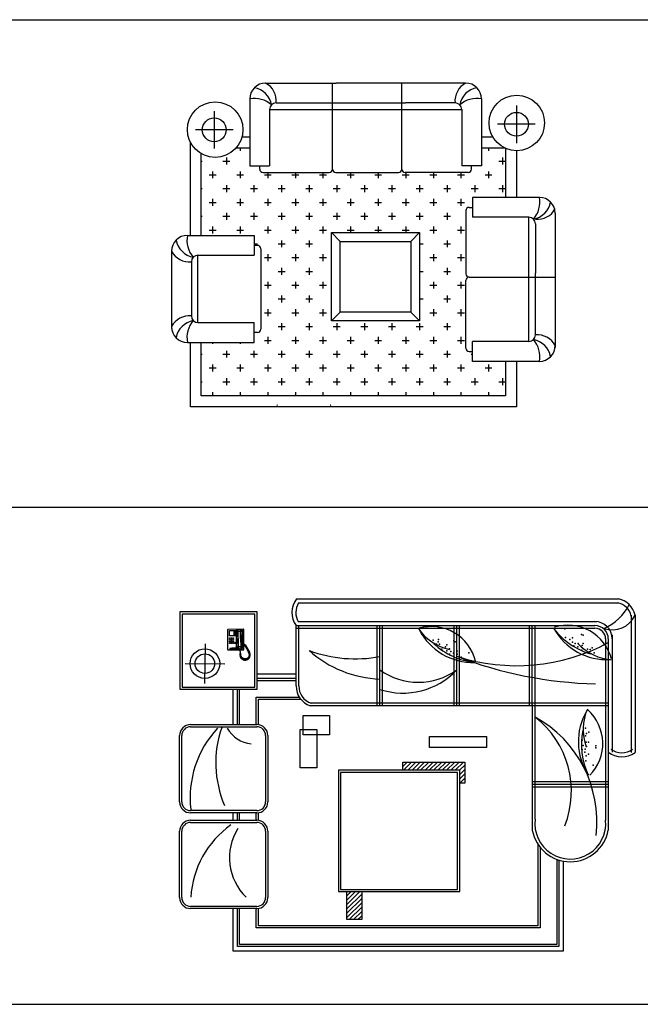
# Model space of a CAD drawing. Header units: millimetres. Extents: x -30782 to 40110, y 35885 to 73818.
# Tile 16 of 166: x -21709 to -16086, y 49873 to 58796. Entities that reach past the tile are written whole.
import ezdxf

# ---------------------------------------------------------------- set-up
doc = ezdxf.new("R2010")
doc.units = ezdxf.units.MM
doc.layers.add('L1', color=7, linetype='Continuous')

# ---------------------------------------------------------------- blocks, each defined once
blk = doc.blocks.new('A$C305E417A')
for p, q in [((852.9, 2935.4), (1492.5, 2935.4)), ((1458.1, 2155.4), (1458.1, 2935.4)), ((1458.1, 2155.4), (1458.1, 2935.4)), ((2664.9, 2935.4), (1492.5, 2935.4)), ((2086.5, 2155.4), (2086.5, 2935.4)), ((708.9, 2791.4), (708.9, 2186)), ((2808.9, 2791.4), (2808.9, 2186)), ((387.3, 2681.4), (387.3, 2341.4)), ((888.9, 2695.4), (2628.9, 2695.4)), ((888.9, 2695.4), (888.9, 2186)), ((948.9, 2755.4), (2120.9, 2755.4)), ((2568.9, 2755.4), (2120.9, 2755.4)), ((2628.9, 2695.4), (2628.9, 2186)), ((3125, 2731.9), (3125, 2391.9)), ((557.3, 2511.4), (217.3, 2511.4)), ((3295, 2561.9), (2955, 2561.9)), ((638.5, 2448.2), (708.9, 2448.2)), ((2808.9, 2448.2), (2910.3, 2448.2)), ((170.7, 1554.9), (170.7, 2400.8)), ((585.7, 2348.7), (708.9, 2348.7)), ((622.4, 2348.7), (622.4, 2322.3)), ((2808.9, 2348.7), (3025.4, 2348.7)), ((2872.4, 2348.7), (2872.4, 2322.3)), ((3025.4, 2348.7), (3025.4, 1899.5)), ((3125, 2322.2), (3125, 1899.5)), ((270.3, 1554.9), (270.3, 2295.3)), ((497.4, 2259.8), (497.4, 2197.3)), ((2997.4, 2259.8), (2997.4, 2197.3)), ((270.3, 2228.6), (278.6, 2228.6)), ((466.1, 2228.6), (528.6, 2228.6)), ((708.9, 2186), (888.9, 2186)), ((799.4, 2155.4), (799.4, 2186)), ((2808.9, 2186), (2628.9, 2186)), ((2718.4, 2155.4), (2718.4, 2186)), ((2966.1, 2228.6), (3025.4, 2228.6)), ((341.1, 2103.6), (403.6, 2103.6)), ((372.4, 2134.8), (372.4, 2072.3)), ((591.1, 2103.6), (653.6, 2103.6)), ((622.4, 2134.8), (622.4, 2072.3)), ((829.4, 2125.4), (1428.1, 2125.4)), ((841.1, 2103.6), (903.6, 2103.6)), ((872.4, 2125.4), (872.4, 2072.3)), ((1091.1, 2103.6), (1153.6, 2103.6)), ((1122.4, 2125.4), (1122.4, 2072.3)), ((1341.1, 2103.6), (1403.6, 2103.6)), ((1372.4, 2125.4), (1372.4, 2072.3)), ((1488.1, 2125.4), (2056.5, 2125.4)), ((1591.1, 2103.6), (1653.6, 2103.6)), ((1622.4, 2125.4), (1622.4, 2072.3)), ((1841.1, 2103.6), (1903.6, 2103.6)), ((1872.4, 2125.4), (1872.4, 2072.3)), ((2091.1, 2103.6), (2153.6, 2103.6)), ((2688.4, 2125.4), (2116.5, 2125.4)), ((2122.4, 2125.4), (2122.4, 2072.3)), ((2341.1, 2103.6), (2403.6, 2103.6)), ((2372.4, 2125.4), (2372.4, 2072.3)), ((2591.1, 2103.6), (2653.6, 2103.6)), ((2622.4, 2125.4), (2622.4, 2072.3)), ((2841.1, 2103.6), (2903.6, 2103.6)), ((2872.4, 2134.8), (2872.4, 2072.3)), ((270.3, 1978.6), (278.6, 1978.6)), ((466.1, 1978.6), (528.6, 1978.6)), ((497.4, 2009.8), (497.4, 1947.3)), ((716.1, 1978.6), (778.6, 1978.6)), ((747.4, 2009.8), (747.4, 1947.3)), ((966.1, 1978.6), (1028.6, 1978.6)), ((997.4, 2009.8), (997.4, 1947.3)), ((1216.1, 1978.6), (1278.6, 1978.6)), ((1247.4, 2009.8), (1247.4, 1947.3)), ((1466.1, 1978.6), (1528.6, 1978.6)), ((1497.4, 2009.8), (1497.4, 1947.3)), ((1716.1, 1978.6), (1778.6, 1978.6)), ((1747.4, 2009.8), (1747.4, 1947.3)), ((1966.1, 1978.6), (2028.6, 1978.6)), ((1997.4, 2009.8), (1997.4, 1947.3)), ((2216.1, 1978.6), (2278.6, 1978.6)), ((2247.4, 2009.8), (2247.4, 1947.3)), ((2466.1, 1978.6), (2528.6, 1978.6)), ((2497.4, 2009.8), (2497.4, 1947.3)), ((2716.1, 1978.6), (2778.6, 1978.6)), ((2747.4, 2009.8), (2747.4, 1947.3)), ((2966.1, 1978.6), (3025.4, 1978.6)), ((2997.4, 2009.8), (2997.4, 1947.3)), ((372.4, 1884.8), (372.4, 1822.3)), ((622.4, 1884.8), (622.4, 1822.3)), ((872.4, 1884.8), (872.4, 1822.3)), ((1122.4, 1884.8), (1122.4, 1822.3)), ((1372.4, 1884.8), (1372.4, 1822.3)), ((1622.4, 1884.8), (1622.4, 1822.3)), ((1872.4, 1884.8), (1872.4, 1822.3)), ((2122.4, 1884.8), (2122.4, 1822.3)), ((2372.4, 1884.8), (2372.4, 1822.3)), ((2622.4, 1884.8), (2622.4, 1822.3)), ((3333.1, 1899.5), (2727.7, 1899.5)), ((2727.7, 1899.5), (2727.7, 1719.5)), ((341.1, 1853.6), (403.6, 1853.6)), ((591.1, 1853.6), (653.6, 1853.6)), ((841.1, 1853.6), (903.6, 1853.6)), ((1091.1, 1853.6), (1153.6, 1853.6)), ((1341.1, 1853.6), (1403.6, 1853.6)), ((1591.1, 1853.6), (1653.6, 1853.6)), ((1841.1, 1853.6), (1903.6, 1853.6)), ((2091.1, 1853.6), (2153.6, 1853.6)), ((2341.1, 1853.6), (2403.6, 1853.6)), ((2591.1, 1853.6), (2653.6, 1853.6)), ((2697.1, 1809), (2727.7, 1809)), ((270.3, 1728.6), (278.6, 1728.6)), ((466.1, 1728.6), (528.6, 1728.6)), ((497.4, 1759.8), (497.4, 1697.3)), ((716.1, 1728.6), (778.6, 1728.6)), ((747.4, 1759.8), (747.4, 1697.3)), ((966.1, 1728.6), (1028.6, 1728.6)), ((997.4, 1759.8), (997.4, 1697.3)), ((1216.1, 1728.6), (1278.6, 1728.6)), ((1247.4, 1759.8), (1247.4, 1697.3)), ((1466.1, 1728.6), (1528.6, 1728.6)), ((1497.4, 1759.8), (1497.4, 1697.3)), ((1716.1, 1728.6), (1778.6, 1728.6)), ((1747.4, 1759.8), (1747.4, 1697.3)), ((1966.1, 1728.6), (2028.6, 1728.6)), ((1997.4, 1759.8), (1997.4, 1697.3)), ((2216.1, 1728.6), (2278.6, 1728.6)), ((2247.4, 1759.8), (2247.4, 1697.3)), ((2466.1, 1728.6), (2528.6, 1728.6)), ((2497.4, 1759.8), (2497.4, 1697.3)), ((2667.1, 1779), (2667.1, 1207.2)), ((3237.1, 1719.5), (2727.7, 1719.5)), ((3237.1, 593.3), (3237.1, 1719.5)), ((3477.1, 1755.5), (3477.1, 538.1)), ((372.4, 1634.8), (372.4, 1572.3)), ((622.4, 1634.8), (622.4, 1572.3)), ((872.4, 1634.8), (872.4, 1572.3)), ((1122.4, 1634.8), (1122.4, 1572.3)), ((1372.4, 1634.8), (1372.4, 1572.3)), ((1622.4, 1634.8), (1622.4, 1579.8)), ((1872.4, 1634.8), (1872.4, 1579.8)), ((2122.4, 1634.8), (2122.4, 1579.8)), ((2372.4, 1634.8), (2372.4, 1572.3)), ((2622.4, 1634.8), (2622.4, 1572.3)), ((3297.1, 1659.5), (3297.1, 1211.6)), ((144, 1554.9), (749.4, 1554.9)), ((341.1, 1603.6), (403.6, 1603.6)), ((591.1, 1603.6), (653.6, 1603.6)), ((749.4, 1554.9), (749.4, 1374.9)), ((841.1, 1603.6), (903.6, 1603.6)), ((1091.1, 1603.6), (1153.6, 1603.6)), ((1341.1, 1603.6), (1403.6, 1603.6)), ((1448.2, 779.8), (1448.2, 1579.8)), ((1448.2, 1579.8), (2248.2, 1579.8)), ((1528.2, 1499.8), (1448.2, 1579.8)), ((1591.1, 1603.6), (1653.6, 1603.6)), ((1841.1, 1603.6), (1903.6, 1603.6)), ((2091.1, 1603.6), (2153.6, 1603.6)), ((2168.2, 1499.8), (2248.2, 1579.8)), ((2248.2, 1579.8), (2248.2, 779.8)), ((2341.1, 1603.6), (2403.6, 1603.6)), ((2591.1, 1603.6), (2653.6, 1603.6)), ((749.4, 1478.6), (778.6, 1478.6)), ((780, 1464.4), (749.4, 1464.4)), ((810, 1434.4), (810, 705.3)), ((966.1, 1478.6), (1028.6, 1478.6)), ((997.4, 1509.8), (997.4, 1447.3)), ((1216.1, 1478.6), (1278.6, 1478.6)), ((1247.4, 1509.8), (1247.4, 1447.3)), ((1528.2, 859.8), (1528.2, 1499.8)), ((1528.2, 1499.8), (2168.2, 1499.8)), ((2168.2, 1499.8), (2168.2, 859.8)), ((2248.2, 1478.6), (2278.6, 1478.6)), ((2466.1, 1478.6), (2528.6, 1478.6)), ((2497.4, 1509.8), (2497.4, 1447.3)), ((0, 1410.9), (0, 709.7)), ((240, 764.8), (240, 1374.9)), ((240, 1374.9), (749.4, 1374.9)), ((841.1, 1353.6), (903.6, 1353.6)), ((872.4, 1384.8), (872.4, 1322.3)), ((1091.1, 1353.6), (1153.6, 1353.6)), ((1122.4, 1384.8), (1122.4, 1322.3)), ((1341.1, 1353.6), (1403.6, 1353.6)), ((1372.4, 1384.8), (1372.4, 1322.3)), ((2341.1, 1353.6), (2403.6, 1353.6)), ((2372.4, 1384.8), (2372.4, 1322.3)), ((2591.1, 1353.6), (2653.6, 1353.6)), ((2622.4, 1384.8), (2622.4, 1322.3)), ((180, 1314.9), (180, 824.8)), ((997.4, 1259.8), (997.4, 1197.3)), ((1247.4, 1259.8), (1247.4, 1197.3)), ((2497.4, 1259.8), (2497.4, 1197.3)), ((966.1, 1228.6), (1028.6, 1228.6)), ((1216.1, 1228.6), (1278.6, 1228.6)), ((2248.2, 1228.6), (2278.6, 1228.6)), ((2466.1, 1228.6), (2528.6, 1228.6)), ((2697.1, 1177.2), (3477.1, 1177.2)), ((3297.1, 653.3), (3297.1, 1211.6)), ((841.1, 1103.6), (903.6, 1103.6)), ((872.4, 1134.8), (872.4, 1072.3)), ((1091.1, 1103.6), (1153.6, 1103.6)), ((1122.4, 1134.8), (1122.4, 1072.3)), ((1341.1, 1103.6), (1403.6, 1103.6)), ((1372.4, 1134.8), (1372.4, 1072.3)), ((2341.1, 1103.6), (2403.6, 1103.6)), ((2372.4, 1134.8), (2372.4, 1072.3)), ((2591.1, 1103.6), (2653.6, 1103.6)), ((2622.4, 1134.8), (2622.4, 1072.3)), ((2667.1, 533.8), (2667.1, 1147.2)), ((997.4, 1009.8), (997.4, 947.3)), ((1247.4, 1009.8), (1247.4, 947.3)), ((2497.4, 1009.8), (2497.4, 947.3)), ((966.1, 978.6), (1028.6, 978.6)), ((1216.1, 978.6), (1278.6, 978.6)), ((2248.2, 978.6), (2278.6, 978.6)), ((2466.1, 978.6), (2528.6, 978.6)), ((841.1, 853.6), (903.6, 853.6)), ((872.4, 884.8), (872.4, 822.3)), ((1091.1, 853.6), (1153.6, 853.6)), ((1122.4, 884.8), (1122.4, 822.3)), ((1341.1, 853.6), (1403.6, 853.6)), ((1372.4, 884.8), (1372.4, 822.3)), ((1528.2, 859.8), (1448.2, 779.8)), ((2168.2, 859.8), (1528.2, 859.8)), ((2168.2, 859.8), (2248.2, 779.8)), ((2341.1, 853.6), (2403.6, 853.6)), ((2372.4, 884.8), (2372.4, 822.3)), ((2591.1, 853.6), (2653.6, 853.6)), ((2622.4, 884.8), (2622.4, 822.3)), ((0, 728.8), (0, 709.7)), ((240, 764.8), (749.4, 764.8)), ((749.4, 584.8), (749.4, 764.8)), ((966.1, 728.6), (1028.6, 728.6)), ((997.4, 759.8), (997.4, 697.3)), ((1216.1, 728.6), (1278.6, 728.6)), ((1247.4, 759.8), (1247.4, 697.3)), ((2248.2, 779.8), (1448.2, 779.8)), ((1466.1, 728.6), (1528.6, 728.6)), ((1497.4, 759.8), (1497.4, 697.3)), ((1716.1, 728.6), (1778.6, 728.6)), ((1747.4, 759.8), (1747.4, 697.3)), ((1966.1, 728.6), (2028.6, 728.6)), ((1997.4, 759.8), (1997.4, 697.3)), ((2216.1, 728.6), (2278.6, 728.6)), ((2247.4, 759.8), (2247.4, 697.3)), ((2466.1, 728.6), (2528.6, 728.6)), ((2497.4, 759.8), (2497.4, 697.3)), ((780, 675.3), (749.4, 675.3)), ((872.4, 634.8), (872.4, 572.3)), ((1122.4, 634.8), (1122.4, 572.3)), ((1372.4, 634.8), (1372.4, 572.3)), ((1622.4, 634.8), (1622.4, 572.3)), ((1872.4, 634.8), (1872.4, 572.3)), ((2122.4, 634.8), (2122.4, 572.3)), ((2372.4, 634.8), (2372.4, 572.3)), ((2622.4, 634.8), (2622.4, 572.3)), ((144, 584.8), (749.4, 584.8)), ((170.7, 0), (170.7, 584.8)), ((270.3, 99.6), (270.3, 584.8)), ((372.4, 584.8), (372.4, 572.3)), ((622.4, 584.8), (622.4, 572.3)), ((841.1, 603.6), (903.6, 603.6)), ((1091.1, 603.6), (1153.6, 603.6)), ((1341.1, 603.6), (1403.6, 603.6)), ((1591.1, 603.6), (1653.6, 603.6)), ((1841.1, 603.6), (1903.6, 603.6)), ((2091.1, 603.6), (2153.6, 603.6)), ((2341.1, 603.6), (2403.6, 603.6)), ((2591.1, 603.6), (2653.6, 603.6)), ((3237.1, 593.3), (2727.7, 593.3)), ((2727.7, 413.3), (2727.7, 593.3)), ((3477.1, 557.3), (3477.1, 538.1)), ((270.3, 478.6), (278.6, 478.6)), ((466.1, 478.6), (528.6, 478.6)), ((497.4, 509.8), (497.4, 447.3)), ((716.1, 478.6), (778.6, 478.6)), ((747.4, 509.8), (747.4, 447.3)), ((966.1, 478.6), (1028.6, 478.6)), ((997.4, 509.8), (997.4, 447.3)), ((1216.1, 478.6), (1278.6, 478.6)), ((1247.4, 509.8), (1247.4, 447.3)), ((1466.1, 478.6), (1528.6, 478.6)), ((1497.4, 509.8), (1497.4, 447.3)), ((1716.1, 478.6), (1778.6, 478.6)), ((1747.4, 509.8), (1747.4, 447.3)), ((1966.1, 478.6), (2028.6, 478.6)), ((1997.4, 509.8), (1997.4, 447.3)), ((2216.1, 478.6), (2278.6, 478.6)), ((2247.4, 509.8), (2247.4, 447.3)), ((2466.1, 478.6), (2528.6, 478.6)), ((2497.4, 509.8), (2497.4, 447.3)), ((2697.1, 503.8), (2727.7, 503.8)), ((2716.1, 478.6), (2727.7, 478.6)), ((372.4, 384.8), (372.4, 322.3)), ((622.4, 384.8), (622.4, 322.3)), ((872.4, 384.8), (872.4, 322.3)), ((1122.4, 384.8), (1122.4, 322.3)), ((1372.4, 384.8), (1372.4, 322.3)), ((1622.4, 384.8), (1622.4, 322.3)), ((1872.4, 384.8), (1872.4, 322.3)), ((2122.4, 384.8), (2122.4, 322.3)), ((2372.4, 384.8), (2372.4, 322.3)), ((2622.4, 384.8), (2622.4, 322.3)), ((3333.1, 413.3), (2727.7, 413.3)), ((2872.4, 384.8), (2872.4, 322.3)), ((3025.4, 413.3), (3025.4, 99.6)), ((3125, 413.3), (3125, 0)), ((341.1, 353.6), (403.6, 353.6)), ((591.1, 353.6), (653.6, 353.6)), ((841.1, 353.6), (903.6, 353.6)), ((1091.1, 353.6), (1153.6, 353.6)), ((1341.1, 353.6), (1403.6, 353.6)), ((1591.1, 353.6), (1653.6, 353.6)), ((1841.1, 353.6), (1903.6, 353.6)), ((2091.1, 353.6), (2153.6, 353.6)), ((2341.1, 353.6), (2403.6, 353.6)), ((2591.1, 353.6), (2653.6, 353.6)), ((2841.1, 353.6), (2903.6, 353.6)), ((270.3, 228.6), (278.6, 228.6)), ((466.1, 228.6), (528.6, 228.6)), ((497.4, 259.8), (497.4, 197.3)), ((716.1, 228.6), (778.6, 228.6)), ((747.4, 259.8), (747.4, 197.3)), ((966.1, 228.6), (1028.6, 228.6)), ((997.4, 259.8), (997.4, 197.3)), ((1216.1, 228.6), (1278.6, 228.6)), ((1247.4, 259.8), (1247.4, 197.3)), ((1466.1, 228.6), (1528.6, 228.6)), ((1497.4, 259.8), (1497.4, 197.3)), ((1716.1, 228.6), (1778.6, 228.6)), ((1747.4, 259.8), (1747.4, 197.3)), ((1966.1, 228.6), (2028.6, 228.6)), ((1997.4, 259.8), (1997.4, 197.3)), ((2216.1, 228.6), (2278.6, 228.6)), ((2247.4, 259.8), (2247.4, 197.3)), ((2466.1, 228.6), (2528.6, 228.6)), ((2497.4, 259.8), (2497.4, 197.3)), ((2716.1, 228.6), (2778.6, 228.6)), ((2747.4, 259.8), (2747.4, 197.3)), ((2966.1, 228.6), (3025.4, 228.6)), ((2997.4, 259.8), (2997.4, 197.3)), ((3025.4, 99.6), (270.3, 99.6)), ((341.1, 103.6), (403.6, 103.6)), ((372.4, 134.8), (372.4, 99.6)), ((591.1, 103.6), (653.6, 103.6)), ((622.4, 134.8), (622.4, 99.6)), ((841.1, 103.6), (903.6, 103.6)), ((872.4, 134.8), (872.4, 99.6)), ((1091.1, 103.6), (1153.6, 103.6)), ((1122.4, 134.8), (1122.4, 99.6)), ((1341.1, 103.6), (1403.6, 103.6)), ((1372.4, 134.8), (1372.4, 99.6)), ((1591.1, 103.6), (1653.6, 103.6)), ((1622.4, 134.8), (1622.4, 99.6)), ((1841.1, 103.6), (1903.6, 103.6)), ((1872.4, 134.8), (1872.4, 99.6)), ((2091.1, 103.6), (2153.6, 103.6)), ((2122.4, 134.8), (2122.4, 99.6)), ((2341.1, 103.6), (2403.6, 103.6)), ((2372.4, 134.8), (2372.4, 99.6)), ((2591.1, 103.6), (2653.6, 103.6)), ((2622.4, 134.8), (2622.4, 99.6)), ((2841.1, 103.6), (2903.6, 103.6)), ((2872.4, 134.8), (2872.4, 99.6)), ((3125, 0), (170.7, 0))]:
    blk.add_line(p, q)
for centre, radius in [((3128.2, 2573.6), 251.5), ((395.6, 2513.3), 251.5), ((387.3, 2511.4), 108), ((3125, 2561.9), 108)]:
    blk.add_circle(centre, radius)
for centre, radius, start, end in [((852.9, 2791.4), 144, 90, 180), ((716.1, 2702.9), 193.6, 10.40907, 79.59093), ((764.2, 2772.5), 185.5, 354.7206, 61.42437), ((2753.6, 2772.5), 185.5, 118.57563, 185.2794), ((2801.7, 2702.9), 193.6, 100.40907, 169.59093), ((2664.9, 2791.4), 144, 0, 90), ((752.3, 2560.2), 235.2, 49.03209, 100.62515), ((2765.5, 2560.2), 235.2, 79.37485, 130.96791), ((948.9, 2695.4), 60, 90, 180), ((2568.9, 2695.4), 60, 0, 90), ((829.4, 2155.4), 30, 180, 270), ((1428.1, 2155.4), 30, 270, 0), ((1488.1, 2155.4), 30, 180, 270), ((2056.5, 2155.4), 30, 270, 0), ((2116.5, 2155.4), 30, 180, 270), ((2688.4, 2155.4), 30, 270, 0), ((3101.9, 1856.2), 235.2, 319.03209, 10.62515), ((3333.1, 1755.5), 144, 0, 90), ((2697.1, 1779), 30, 90, 180), ((3244.6, 1892.3), 193.6, 280.40907, 349.59093), ((3314.2, 1885.9), 185.5, 264.7206, 331.42437), ((3237.1, 1659.5), 60, 0, 90), ((144, 1410.9), 144, 90, 180), ((375.2, 1511.5), 235.2, 169.37485, 220.96791), ((232.5, 1547.7), 193.6, 190.40907, 259.59093), ((780, 1434.4), 30, 0, 90), ((162.9, 1499.6), 185.5, 208.57563, 275.2794), ((240, 1314.9), 60, 90, 180), ((2697.1, 1207.2), 30, 180, 270), ((2697.1, 1147.2), 30, 90, 180), ((162.9, 640.1), 185.5, 84.7206, 151.42437), ((240, 824.8), 60, 180, 270), ((144, 728.8), 144, 180, 270), ((232.5, 592), 193.6, 100.40907, 169.59093), ((375.2, 628.2), 235.2, 139.03209, 190.62515), ((780, 705.3), 30, 270, 0), ((3237.1, 653.3), 60, 270, 0), ((3314.2, 468.5), 185.5, 28.57563, 95.2794), ((3101.9, 456.6), 235.2, 349.37485, 40.96791), ((3244.6, 420.5), 193.6, 10.40907, 79.59093), ((3333.1, 557.3), 144, 270, 0), ((2697.1, 533.8), 30, 180, 270), ((960.9, 5.7), 10, 90, 135), ((1436.1, 5.7), 10, 45, 90)]:
    blk.add_arc(centre, radius, start, end)
blk = doc.blocks.new('A$C327A19D4')
for p, q in [((1058.8, 3191), (3975.6, 3191)), ((1077.8, 3154.7), (3975.6, 3154.7)), ((702.7, 3072.9), (2.7, 3072.9)), ((2.7, 3072.9), (2.7, 2372.9)), ((682.7, 3052.9), (22.7, 3052.9)), ((22.7, 3052.9), (22.7, 2392.9)), ((682.7, 2392.9), (682.7, 3052.9)), ((702.7, 2372.9), (702.7, 3072.9)), ((4089.9, 3042.8), (4089.9, 1799.5)), ((4126.2, 3042.8), (4126.2, 1799.5)), ((1056.2, 2949), (3763.2, 2949)), ((1056.2, 2402.9), (1056.2, 2949)), ((1075.7, 2985.3), (3779.8, 2985.3)), ((1080.4, 2402.9), (1080.4, 2949)), ((1791, 2223), (1791, 2949)), ((1815.2, 2465), (1815.2, 2949)), ((1839.4, 2223), (1839.4, 2949)), ((2486.9, 2223), (2486.9, 2949)), ((2511.1, 2223), (2511.1, 2949)), ((2535.3, 2223), (2535.3, 2949)), ((3169.2, 2223), (3169.2, 2949)), ((3193.4, 2465), (3193.4, 2949)), ((3220.9, 1195.3), (3220.9, 2949)), ((1056.2, 2924.8), (3763.2, 2924.8)), ((1815.2, 2223), (1815.2, 2872.4)), ((1815.2, 2223), (1815.2, 2872.4)), ((1815.2, 2465), (1815.2, 2872.4)), ((1815.2, 2465), (1815.2, 2872.4)), ((3193.4, 2223), (3193.4, 2872.4)), ((3193.4, 2223), (3193.4, 2872.4)), ((3193.4, 2465), (3193.4, 2872.4)), ((3193.4, 2465), (3193.4, 2872.4)), ((3920.5, 2866.7), (3920.5, 1802.1)), ((231.3, 2784.4), (227.1, 2425)), ((3860, 2828), (3860, 1184.8)), ((3884.2, 2828), (3884.2, 1094.8)), ((49.5, 2606.8), (408.9, 2602.6)), ((702.7, 2512.2), (1056.2, 2512.2)), ((702.7, 2472.2), (1056.2, 2472.2)), ((702.7, 2452.2), (1056.2, 2452.2)), ((2.7, 2372.9), (702.7, 2372.9)), ((22.7, 2392.9), (682.7, 2392.9)), ((484.3, 2052.3), (484.3, 2372.9)), ((524.3, 2052.3), (524.3, 2372.9)), ((544.3, 2052.3), (544.3, 2372.9)), ((694.3, 2052.3), (694.3, 2302.2)), ((694.3, 2302.2), (1084.1, 2302.2)), ((714.3, 2051.2), (714.3, 2282.2)), ((714.3, 2282.2), (1098.4, 2282.2)), ((3884.2, 2247.2), (1184.4, 2247.2)), ((3195, 2234.7), (3195, 1094.8)), ((3884.2, 2223), (1184.4, 2223)), ((1119, 2135.2), (1357.3, 2135.2)), ((1119, 1958.1), (1119, 2135.2)), ((1357.3, 2135.2), (1357.3, 1958.1)), ((1092.4, 2007.2), (1243.9, 2007.2)), ((1092.4, 1659.2), (1092.4, 2007.2)), ((1243.9, 2007.2), (1243.9, 1659.2)), ((1357.3, 1958.1), (1119, 1958.1)), ((2264.9, 1945.3), (2780.2, 1945.3)), ((2264.9, 1845.1), (2264.9, 1945.3)), ((2780.2, 1945.3), (2780.2, 1845.1)), ((2780.2, 1845.1), (2264.9, 1845.1)), ((2023.2, 1638.3), (2023.2, 1711.1)), ((2023.2, 1711.1), (2584.6, 1711.1)), ((2584.6, 1711.1), (2584.6, 1522)), ((1243.9, 1659.2), (1092.4, 1659.2)), ((2539.2, 1638.3), (1439.2, 1638.3)), ((1439.2, 1638.3), (1439.2, 538.3)), ((2519.2, 1618.3), (1459.2, 1618.3)), ((1459.2, 1618.3), (1459.2, 558.3)), ((2519.2, 558.3), (2519.2, 1618.3)), ((2539.2, 538.3), (2539.2, 1638.3)), ((2584.6, 1522), (2539.2, 1522)), ((3884.2, 1532.2), (3195, 1532.2)), ((3884.2, 1508), (3195, 1508)), ((3884.2, 1483.8), (3195, 1483.8)), ((484.3, 1185.2), (484.3, 1252.3)), ((524.3, 1185.2), (524.3, 1252.3)), ((544.3, 1185.2), (544.3, 1252.3)), ((694.3, 1185.2), (694.3, 1252.3)), ((714.3, 1184.2), (714.3, 1253.3)), ((3246.8, 967.4), (3246.8, 230)), ((3266.8, 940.1), (3266.8, 210)), ((3416.8, 832.1), (3416.8, 60)), ((3436.8, 825.3), (3436.8, 40)), ((3476.8, 815.6), (3476.8, 0)), ((1439.2, 538.3), (2539.2, 538.3)), ((1459.2, 558.3), (2519.2, 558.3)), ((1516.2, 538.3), (1650.7, 538.3)), ((1516.2, 284.7), (1516.2, 538.3)), ((1650.7, 538.3), (1650.7, 284.7)), ((484.3, 0), (484.3, 385.2)), ((524.3, 40), (524.3, 385.2)), ((544.3, 60), (544.3, 385.2)), ((694.3, 210), (694.3, 385.2)), ((714.3, 230), (714.3, 386.2)), ((1650.7, 284.7), (1516.2, 284.7)), ((3266.8, 210), (694.3, 210)), ((3246.8, 230), (714.3, 230)), ((3436.8, 40), (524.3, 40)), ((3416.8, 60), (544.3, 60)), ((3476.8, 0), (484.3, 0))]:
    blk.add_line(p, q)
at = {"linetype": 'ByBlock'}
for p, q in [((437.5, 2915.1), (440.2, 2917.8)), ((438.8, 2728.3), (437.5, 2915.1)), ((440.2, 2917.8), (575.6, 2918.7)), ((451.1, 2905.7), (490.4, 2906)), ((451.5, 2855.6), (451.1, 2905.7)), ((490.7, 2855.9), (451.5, 2855.6)), ((490.4, 2906), (490.7, 2855.9)), ((505.3, 2903.4), (494.5, 2903.3)), ((494.5, 2903.3), (494.5, 2899.2)), ((494.5, 2899.2), (505.3, 2899.3)), ((505.3, 2895.3), (494.5, 2895.2)), ((494.5, 2895.2), (494.5, 2891.1)), ((494.5, 2891.1), (505.4, 2891.2)), ((494.6, 2887.1), (494.6, 2883)), ((505.4, 2887.1), (494.6, 2887.1)), ((494.6, 2883), (505.4, 2883.1)), ((505.5, 2879), (494.6, 2878.9)), ((494.6, 2878.9), (494.7, 2874.9)), ((494.7, 2874.9), (505.5, 2874.9)), ((505.5, 2870.9), (494.7, 2870.8)), ((494.7, 2870.8), (494.7, 2866.7)), ((494.7, 2866.7), (505.5, 2866.8)), ((505.6, 2862.8), (494.7, 2862.7)), ((494.7, 2862.7), (494.8, 2858.6)), ((494.8, 2858.6), (505.6, 2858.7)), ((505.3, 2899.3), (505.3, 2903.4)), ((505.4, 2891.2), (505.3, 2895.3)), ((505.4, 2883.1), (505.4, 2887.1)), ((505.5, 2874.9), (505.5, 2879)), ((505.5, 2866.8), (505.5, 2870.9)), ((505.6, 2858.7), (505.6, 2862.8)), ((514.7, 2907.5), (520.1, 2914.3)), ((515.8, 2743.7), (514.7, 2907.5)), ((520.1, 2910.2), (518.8, 2904.8)), ((518.8, 2904.8), (531.1, 2892.7)), ((518.8, 2904.8), (519.1, 2868.3)), ((519.1, 2868.3), (521.8, 2861.5)), ((520.1, 2914.3), (560.7, 2914.6)), ((525.5, 2913), (520.1, 2910.2)), ((521.8, 2861.5), (525.9, 2854.8)), ((525.5, 2913), (558, 2913.2)), ((532.4, 2895.4), (525.5, 2913)), ((531.1, 2892.7), (532.4, 2895.4)), ((531.5, 2831.8), (531.1, 2892.7)), ((551.4, 2895.6), (532.4, 2895.4)), ((551.4, 2895.6), (558, 2913.2)), ((552.8, 2892.9), (551.4, 2895.6)), ((564.9, 2905.1), (552.8, 2892.9)), ((553.2, 2831.9), (552.8, 2892.9)), ((558, 2913.2), (563.5, 2910.5)), ((562.4, 2861.8), (558.4, 2855)), ((560.7, 2914.6), (567.5, 2907.9)), ((565.1, 2868.6), (562.4, 2861.8)), ((563.5, 2910.5), (564.9, 2905.1)), ((564.9, 2905.1), (565.1, 2868.6)), ((567.5, 2907.9), (568.6, 2745.4)), ((575.6, 2918.7), (578.3, 2916.1)), ((578.3, 2916.1), (579.6, 2729.2)), ((453, 2831.3), (452.9, 2839.4)), ((452.9, 2839.4), (461, 2839.4)), ((461.1, 2831.3), (453, 2831.3)), ((453, 2824.5), (461.1, 2824.6)), ((453.1, 2816.4), (453, 2824.5)), ((461.2, 2816.4), (453.1, 2816.4)), ((453.1, 2809.6), (461.2, 2809.7)), ((453.2, 2801.5), (453.1, 2809.6)), ((461.3, 2801.5), (453.2, 2801.5)), ((453.2, 2794.7), (461.3, 2794.8)), ((453.3, 2786.6), (453.2, 2794.7)), ((461.4, 2786.6), (453.3, 2786.6)), ((461, 2839.4), (461.1, 2831.3)), ((461.1, 2824.6), (461.2, 2816.4)), ((461.2, 2809.7), (461.3, 2801.5)), ((461.3, 2794.8), (461.4, 2786.6)), ((466.5, 2831.4), (466.5, 2839.5)), ((466.5, 2839.5), (474.6, 2839.5)), ((474.6, 2831.4), (466.5, 2831.4)), ((466.6, 2816.5), (466.6, 2824.6)), ((466.6, 2824.6), (474.7, 2824.6)), ((474.7, 2816.5), (466.6, 2816.5)), ((466.7, 2801.6), (466.7, 2809.7)), ((466.7, 2809.7), (474.8, 2809.7)), ((474.8, 2801.6), (466.7, 2801.6)), ((466.8, 2794.8), (474.9, 2794.9)), ((466.8, 2786.7), (466.8, 2794.8)), ((474.9, 2786.7), (466.8, 2786.7)), ((474.6, 2839.5), (474.6, 2831.4)), ((474.7, 2824.6), (474.7, 2816.5)), ((474.8, 2809.7), (474.8, 2801.6)), ((474.9, 2794.9), (474.9, 2786.7)), ((480, 2839.6), (488.1, 2839.6)), ((480.1, 2831.4), (480, 2839.6)), ((488.2, 2831.5), (480.1, 2831.4)), ((480.2, 2816.6), (480.1, 2824.7)), ((480.1, 2824.7), (488.2, 2824.7)), ((488.3, 2816.6), (480.2, 2816.6)), ((480.2, 2809.8), (488.3, 2809.8)), ((480.3, 2801.7), (480.2, 2809.8)), ((488.4, 2801.7), (480.3, 2801.7)), ((480.4, 2786.8), (480.3, 2794.9)), ((480.3, 2794.9), (488.4, 2794.9)), ((488.5, 2786.8), (480.4, 2786.8)), ((488.1, 2839.6), (488.2, 2831.5)), ((488.2, 2824.7), (488.3, 2816.6)), ((488.3, 2809.8), (488.4, 2801.7)), ((488.4, 2794.9), (488.5, 2786.8)), ((496.5, 2795), (507.4, 2795.1)), ((496.6, 2786.9), (496.5, 2795)), ((507.4, 2787), (496.6, 2786.9)), ((507.4, 2795.1), (507.4, 2787)), ((519.6, 2783), (522.3, 2789.8)), ((519.9, 2746.4), (519.6, 2783)), ((522.3, 2789.8), (526.3, 2796.6)), ((525.9, 2854.8), (527.3, 2845.3)), ((526.3, 2796.6), (527.6, 2806)), ((527.3, 2845.3), (527.4, 2831.8)), ((527.6, 2806), (527.4, 2831.8)), ((531.5, 2831.8), (532, 2758.7)), ((553.2, 2831.9), (553.7, 2758.8)), ((558.4, 2855), (557.1, 2845.5)), ((557.1, 2845.5), (557.2, 2832)), ((557.4, 2806.2), (557.2, 2832)), ((558.8, 2796.8), (557.4, 2806.2)), ((562.9, 2790), (558.8, 2796.8)), ((565.7, 2783.3), (562.9, 2790)), ((565.9, 2746.7), (565.7, 2783.3)), ((586.7, 2778.6), (579.2, 2779.3)), ((579.3, 2775.3), (584.3, 2774.2)), ((584.3, 2774.2), (587.3, 2772)), ((590, 2776.7), (586.7, 2778.6)), ((587.3, 2772), (590.9, 2769.5)), ((593.9, 2771.5), (590, 2776.7)), ((590.9, 2769.5), (592.6, 2767.9)), ((595.3, 2767.9), (592, 2765.2)), ((592.6, 2767.9), (595.3, 2767.9)), ((598.8, 2771.2), (593.9, 2771.5)), ((598.6, 2760.3), (603, 2767.4)), ((601.9, 2770.4), (598.8, 2771.2)), ((603, 2767.4), (601.9, 2770.4)), ((441.5, 2725.6), (438.8, 2728.3)), ((543, 2726.3), (441.5, 2725.6)), ((468.5, 2743.4), (454.9, 2743.3)), ((454.9, 2743.3), (455, 2735.1)), ((455, 2735.1), (468.5, 2735.2)), ((468.5, 2735.2), (468.5, 2743.4)), ((487.4, 2743.5), (473.9, 2743.4)), ((473.9, 2743.4), (473.9, 2735.3)), ((473.9, 2735.3), (487.5, 2735.4)), ((487.5, 2735.4), (487.4, 2743.5)), ((506.4, 2743.6), (492.8, 2743.5)), ((492.8, 2743.5), (492.9, 2735.4)), ((492.9, 2735.4), (506.4, 2735.5)), ((506.4, 2735.5), (506.4, 2743.6)), ((522.7, 2737), (515.8, 2743.7)), ((519.9, 2746.4), (532, 2758.7)), ((521.3, 2741), (519.9, 2746.4)), ((526.7, 2738.3), (521.3, 2741)), ((541.7, 2737.1), (522.7, 2737)), ((533.4, 2756), (526.7, 2738.3)), ((526.7, 2738.3), (541.7, 2738.4)), ((532, 2758.7), (533.4, 2756)), ((552.3, 2756.1), (533.4, 2756)), ((545.6, 2742.5), (541.6, 2742.5)), ((541.6, 2742.5), (541.8, 2730.8)), ((541.8, 2730.8), (545.2, 2717.1)), ((545.2, 2717.1), (548.6, 2704.3)), ((546.5, 2731.7), (545.6, 2742.5)), ((546.2, 2692.5), (545.7, 2685.9)), ((545.7, 2685.9), (553.7, 2684.6)), ((546, 2738.5), (559.2, 2738.6)), ((553.7, 2684.6), (546, 2679.9)), ((546, 2679.9), (546.6, 2672.5)), ((561.9, 2737.2), (546.1, 2737.1)), ((549.2, 2695.5), (546.2, 2692.5)), ((548.5, 2722.9), (546.5, 2731.7)), ((576.9, 2726.5), (547.7, 2726.3)), ((548.6, 2704.3), (548.4, 2697.1)), ((548.4, 2697.1), (549.2, 2695.5)), ((551.9, 2710.1), (548.5, 2722.9)), ((552.7, 2703.5), (551.9, 2710.1)), ((553.7, 2758.8), (552.3, 2756.1)), ((552.3, 2756.1), (559.2, 2738.6)), ((552.5, 2696.4), (552.7, 2703.5)), ((557.4, 2692.8), (552.5, 2696.4)), ((565.9, 2746.7), (553.7, 2758.8)), ((556.4, 2686.5), (557.4, 2692.8)), ((557.9, 2669.2), (556.4, 2686.5)), ((559.2, 2738.6), (564.6, 2741.3)), ((568.6, 2745.4), (561.9, 2737.2)), ((564.6, 2741.3), (565.9, 2746.7)), ((579.6, 2729.2), (576.9, 2726.5)), ((592, 2765.2), (597, 2757)), ((597, 2757), (605.9, 2742.2)), ((605.8, 2762.5), (598.6, 2760.3)), ((603.6, 2750.4), (608, 2758.4)), ((611.6, 2753), (603.6, 2750.4)), ((608, 2758.4), (605.8, 2762.5)), ((605.9, 2742.2), (611.7, 2731)), ((608.1, 2742.2), (613.8, 2748.6)), ((615.5, 2745.6), (608.1, 2742.2)), ((613.8, 2748.6), (611.6, 2753)), ((611.7, 2731), (613.6, 2730.5)), ((613.6, 2730.5), (612.8, 2728.3)), ((612.8, 2728.3), (621.7, 2712.4)), ((613.3, 2733.2), (618.2, 2739.6)), ((620.7, 2735.7), (613.3, 2733.2)), ((618.2, 2739.6), (615.5, 2745.6)), ((619.7, 2722.6), (623.8, 2730)), ((627.4, 2724.8), (619.7, 2722.6)), ((623.8, 2730), (620.7, 2735.7)), ((621.7, 2712.4), (630.9, 2686.7)), ((625.5, 2712.5), (630.4, 2720.5)), ((633.8, 2713.4), (625.5, 2712.5)), ((630.9, 2686.7), (627.2, 2666.1)), ((630.4, 2720.5), (627.4, 2724.8)), ((628.4, 2702.1), (636.3, 2705.1)), ((637.1, 2702.4), (628.4, 2702.1)), ((633.4, 2690.6), (639.1, 2696.1)), ((640.8, 2690.6), (633.4, 2690.6)), ((633.7, 2681.3), (642.2, 2683.8)), ((640.9, 2677.2), (633.7, 2681.3)), ((636.3, 2705.1), (633.8, 2713.4)), ((639.1, 2696.1), (637.1, 2702.4)), ((639.8, 2671.7), (640.9, 2677.2)), ((642.2, 2683.8), (640.8, 2690.6)), ((546.6, 2672.5), (555.4, 2671.7)), ((555.4, 2671.7), (547.8, 2665.6)), ((547.8, 2665.6), (551.4, 2659.3)), ((551.4, 2659.3), (559.6, 2661)), ((559.6, 2661), (555.8, 2653.3)), ((555.8, 2653.3), (559.9, 2648.4)), ((568.4, 2656.2), (557.9, 2669.2)), ((559.9, 2648.4), (566.2, 2653.1)), ((566.2, 2653.1), (565.2, 2645.7)), ((565.2, 2645.7), (570.4, 2642.5)), ((583, 2648.6), (568.4, 2656.2)), ((570.4, 2642.5), (576.9, 2648)), ((576.9, 2648), (576.2, 2638.9)), ((576.2, 2638.9), (581.9, 2637.3)), ((581.9, 2637.3), (585.4, 2644.8)), ((599.4, 2647.3), (583, 2648.6)), ((585.4, 2644.8), (588.8, 2637.4)), ((588.8, 2637.4), (593.4, 2636.9)), ((593.4, 2636.9), (595.3, 2644.8)), ((595.3, 2644.8), (598.4, 2636.1)), ((598.4, 2636.1), (603.6, 2637.5)), ((615.2, 2654.3), (599.4, 2647.3)), ((603.6, 2637.5), (603.8, 2644.9)), ((603.8, 2644.9), (610.1, 2639.4)), ((610.1, 2639.4), (614.5, 2641.7)), ((613.6, 2649.9), (619.4, 2642.8)), ((614.5, 2641.7), (613.6, 2649.9)), ((627.2, 2666.1), (615.2, 2654.3)), ((619.4, 2642.8), (623.8, 2646.7)), ((620.5, 2654), (628.2, 2650.8)), ((623.8, 2646.7), (620.5, 2654)), ((627.8, 2661.5), (635.8, 2659.1)), ((631.7, 2654.1), (627.8, 2661.5)), ((628.2, 2650.8), (631.7, 2654.1)), ((631.3, 2671.9), (639.8, 2671.7)), ((637.9, 2664.6), (631.3, 2671.9)), ((635.8, 2659.1), (637.9, 2664.6))]:
    blk.add_line(p, q, dxfattribs=at)
at = {"ltscale": 5}
for p, q in [((100, 2052.3), (700, 2052.3)), ((100, 2032.3), (700, 2032.3)), ((0, 1352.3), (0, 1952.3)), ((20, 1352.3), (20, 1952.3)), ((780, 1952.3), (780, 1352.3)), ((800, 1952.3), (800, 1352.3)), ((2023.2, 1673.4), (2060.9, 1711.1)), ((2027.3, 1638.3), (2100.1, 1711.1)), ((2066.6, 1638.3), (2139.4, 1711.1)), ((2105.8, 1638.3), (2178.6, 1711.1)), ((2145.1, 1638.3), (2217.8, 1711.1)), ((2184.3, 1638.3), (2257.1, 1711.1)), ((2223.6, 1638.3), (2296.3, 1711.1)), ((2262.8, 1638.3), (2335.6, 1711.1)), ((2302, 1638.3), (2374.8, 1711.1)), ((2341.3, 1638.3), (2414.1, 1711.1)), ((2380.5, 1638.3), (2453.3, 1711.1)), ((2419.8, 1638.3), (2492.6, 1711.1)), ((2459, 1638.3), (2531.8, 1711.1)), ((2498.3, 1638.3), (2571, 1711.1)), ((2537.5, 1638.3), (2584.6, 1685.3)), ((2539.2, 1600.7), (2584.6, 1646.1)), ((2539.2, 1561.5), (2584.6, 1606.8)), ((2539.2, 1522.2), (2584.6, 1567.6)), ((2578.2, 1522), (2584.6, 1528.4)), ((700, 1272.3), (100, 1272.3)), ((700, 1252.3), (100, 1252.3)), ((100, 1185.2), (700, 1185.2)), ((100, 1165.2), (700, 1165.2)), ((0, 485.2), (0, 1085.2)), ((20, 485.2), (20, 1085.2)), ((780, 1085.2), (780, 485.2)), ((800, 1085.2), (800, 485.2)), ((1516.2, 499.3), (1555.2, 538.3)), ((1516.2, 460), (1594.5, 538.3)), ((1516.2, 420.8), (1633.7, 538.3)), ((1516.2, 381.5), (1650.7, 516)), ((1516.2, 342.3), (1650.7, 476.8)), ((700, 405.2), (100, 405.2)), ((700, 385.2), (100, 385.2)), ((1516.2, 303), (1650.7, 437.5)), ((1537.1, 284.7), (1650.7, 398.3)), ((1576.3, 284.7), (1650.7, 359)), ((1615.6, 284.7), (1650.7, 319.8))]:
    blk.add_line(p, q, dxfattribs=at)
for radius in [134.2, 88.7]:
    blk.add_circle((229.2, 2604.7), radius)
for centre, radius, start, end in [((1218.2, 3068.3), 201.2, 142.42011, 216.36815), ((1218.2, 3068.3), 164.9, 148.40034, 210.22294), ((3657.3, 3352.8), 467.7, 293.67326, 332.96718), ((3942.9, 3007.2), 150.4, 10.98545, 79.89299), ((3942.9, 3007.2), 186.7, 10.98545, 79.89299), ((3920.7, 3137.8), 226.4, 250.48445, 335.16732), ((3517, 2543.6), 409.4, 14.68758, 107.19922), ((3763.2, 2828), 157.3, 0, 90), ((3763.2, 2828), 121, 0, 90), ((2545, 3191.5), 467.9, 214.70968, 257.8799), ((2282.6, 2531.2), 409.4, 13.4523, 105.96393), ((2657.4, 3162.6), 546.6, 207.17148, 271.80369), ((3869.1, 3187.9), 546.6, 208.84783, 273.48003), ((3911, 3322.6), 657.3, 217.60074, 253.57387), ((3763.2, 2828), 96.8, 0, 90), ((2751.9, 3267.3), 657.3, 227.07765, 263.05078), ((3051.8, 4350.1), 1763.9, 252.15191, 298.15921), ((3951.3, 3106), 467.9, 222.77162, 265.94184), ((1593.6, 3859.5), 1211.2, 249.72833, 280.54427), ((1853.5, 3485.3), 1021, 228.2765, 267.85408), ((3864.8, 6197), 3776.8, 248.99713, 268.54613), ((2024.1, 3007.8), 670, 251.8392, 316.62898), ((2163.2, 3035.8), 599.4, 234.51538, 305.48462), ((1243.2, 2400.5), 187, 179.2584, 251.68477), ((1243.2, 2400.5), 162.8, 179.2584, 251.68477), ((4159.2, 1897.7), 546.6, 149.15286, 213.78506), ((4124.2, 2008.3), 467.9, 156.69105, 199.86127), ((3425.1, 1881.2), 409.4, 315.43367, 47.9453), ((4298.1, 1873), 657.3, 169.05902, 205.03215), ((4006.9, 1961.5), 201.2, 232.4201, 306.36815), ((4006.9, 1961.5), 164.9, 232.4201, 306.36815)]:
    blk.add_arc(centre, radius, start, end)
at = {"ltscale": 20}
for centre, radius, start, end in [((2701.3, 1448.9), 849.1, 338.2682, 52.2695), ((2702.5, 1175.4), 1077.9, 353.19876, 61.25635), ((3539.9, 1155.6), 321.5, 172.90778, 5.21941), ((3539.6, 1160.8), 350.9, 190.8398, 349.1602)]:
    blk.add_arc(centre, radius, start, end, dxfattribs=at)
at = {"ltscale": 5}
for centre, radius, start, end in [((100, 1952.3), 100, 90, 180), ((100, 1952.3), 80, 90, 180), ((1023.7, 1388.5), 928.1, 137.13408, 186.56354), ((1307.3, 1706.3), 979.4, 160.93636, 203.19443), ((675.8, 2155.7), 278.8, 209.16329, 264.41366), ((700, 1952.3), 100, 0, 90), ((700, 1952.3), 80, 0, 90), ((100, 1352.3), 100, 180, 270), ((100, 1352.3), 80, 180, 270), ((700, 1352.3), 80, 270, 0), ((700, 1352.3), 100, 270, 0), ((100, 1085.2), 100, 90, 180), ((100, 1085.2), 80, 90, 180), ((700, 1085.2), 100, 0, 90), ((700, 1085.2), 80, 0, 90), ((968.1, 435.7), 868, 125.48073, 176.56161), ((948.9, 846.2), 497.2, 147.84845, 226.1244), ((100, 485.2), 100, 180, 270), ((100, 485.2), 80, 180, 270), ((700, 485.2), 100, 270, 0), ((700, 485.2), 80, 270, 0)]:
    blk.add_arc(centre, radius, start, end, dxfattribs=at)
for p in [(3491.6, 2920.3), (3641.2, 2867.9), (3657.3, 2862.1), (2298.4, 2817.9), (2328.7, 2779.7), (2343.5, 2801.7), (2344.9, 2824.9), (2356.4, 2781.2), (2421.3, 2774.1), (2485.1, 2814.2), (2498.3, 2803.4), (3495, 2842.1), (3535, 2824.9), (3559.6, 2837.7), (3561.3, 2800), (3585.3, 2788.6), (3612.2, 2787.9), (3646.8, 2768.1), (3655.3, 2786.8), (2375.4, 2735.8), (2409.6, 2757.3), (2420.5, 2719.6), (2444.2, 2737.6), (2445.2, 2690.5), (2458.5, 2714.8), (2480.5, 2700), (2513.9, 2717.8), (2515.4, 2690), (2619.6, 2701.4), (3571.2, 2764.7), (3608.8, 2758.3), (3645.7, 2727.7), (3694.4, 2734.6), (3707.3, 2710), (3718.7, 2733.9), (3737.9, 2746.9), (3755.6, 2703.4), (2550.6, 2664.4), (3660.3, 1973.7), (3676.7, 2019.7), (3686.8, 1972.8), (3707.2, 1983.9), (3647.8, 1910.9), (3676.3, 1951), (3684.1, 1893.2), (3704.6, 1892.3), (3646.3, 1827.7), (3658, 1864), (3673.1, 1802.7), (3674, 1829.2), (3685.8, 1853.5), (3770.2, 1842.4), (3772.5, 1859.3), (3680, 1724.4), (3683.2, 1767.9), (3705.9, 1783.8), (3747.9, 1685.5)]:
    blk.add_point(p)
blk = doc.blocks.new('format')
at = {"color": 155, "true_color": 0x546d8e}
for p, q in [((-27052.7, 58795.7), (40110.2, 58795.7)), ((-27052.7, 54376.6), (40110.2, 54376.6)), ((-27052.7, 49872.7), (40110.2, 49872.7))]:
    blk.add_line(p, q, dxfattribs=at)

msp = doc.modelspace()

# ---------------------------------------------------------------- block references
for name, p in [('A$C305E417A', (-20333.6, 55286.1)), ('A$C327A19D4', (-20260.5, 50355.3))]:
    msp.add_blockref(name, p)
at = {"layer": 'L1'}
msp.add_blockref('format', (0, 0), dxfattribs=at)

doc.saveas('drawing.dxf')
